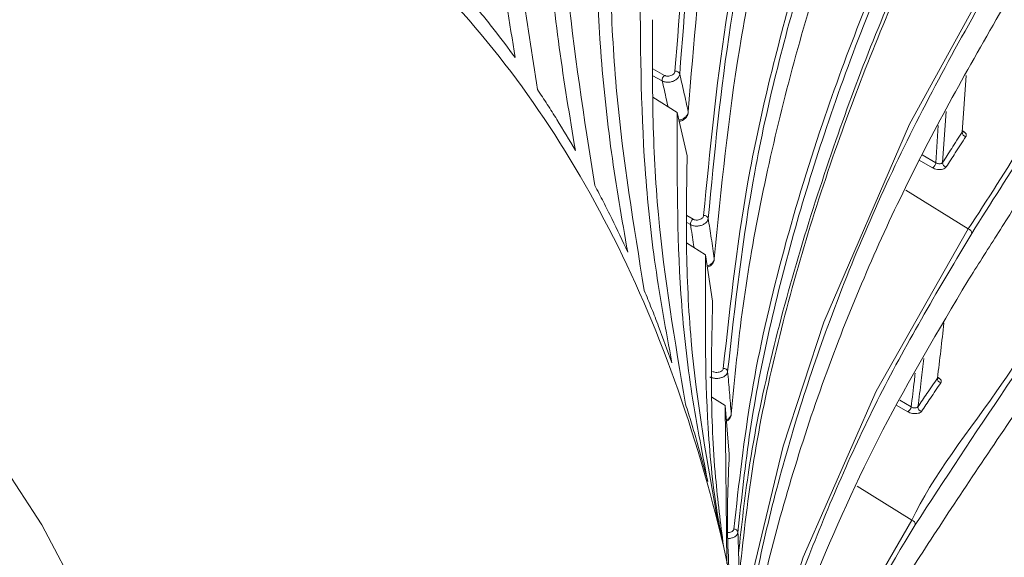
# Model space of a CAD drawing. Header units: millimetres. Extents: x 0 to 1118, y 0 to 864.
# Tile 235 of 256: x 288.46 to 300.06, y 663.02 to 669.37. Entities that reach past the tile are written whole.
import ezdxf

# ---------------------------------------------------------------- set-up
doc = ezdxf.new("R2010")
doc.units = ezdxf.units.MM

msp = doc.modelspace()

# ---------------------------------------------------------------- linework, layer by layer
at = {"color": 9, "linetype": 'Continuous', "lineweight": 0}
for p, q in [((295.9201, 668.7853), (296.0571, 668.7087)), ((296.0304, 668.6431), (295.9204, 668.7046)), ((299.3772, 668.2815), (299.337, 667.6806)), ((299.2559, 667.6781), (299.2852, 668.1156)), ((299.5693, 668.0564), (299.5897, 668.0429)), ((299.217, 667.619), (299.0612, 667.7102)), ((299.0948, 667.7724), (299.2559, 667.6781)), ((298.9024, 667.3543), (299.6379, 666.8965)), ((296.3204, 667.0545), (296.3945, 667.0127)), ((296.3648, 666.9477), (296.32, 666.9729)), ((299.2767, 665.1499), (299.2953, 665.1376)), ((298.9255, 664.7411), (298.7976, 664.8164)), ((298.8319, 664.8765), (298.9654, 664.7978)), ((298.3302, 663.8648), (298.974, 663.4624))]:
    msp.add_line(p, q, dxfattribs=at)
at = {"color": 7, "linetype": 'Continuous', "lineweight": 15}
for p, q in [((299.5681, 668.0387), (299.6128, 668.7063)), ((296.2089, 668.2709), (295.9214, 668.4522)), ((296.2089, 668.2709), (296.3245, 667.7581)), ((296.5432, 666.5915), (296.3186, 666.7337)), ((296.5432, 666.5915), (296.6258, 666.047)), ((296.7716, 664.8135), (296.6173, 664.9115)), ((296.7929, 662.951), (296.7716, 664.8135)), ((296.7716, 664.8135), (296.8212, 664.2399)), ((296.7091, 663.3364), (296.7031, 663.3665))]:
    msp.add_line(p, q, dxfattribs=at)
at = {"color": 9, "linetype": 'Continuous', "lineweight": 0, "flags": 128}
for points in [[(296.9759, 661.9693), (297.103, 662.8635), (297.4575, 664.3372), (297.9371, 665.7967), (298.9452, 668.1311), (300.2059, 670.422), (300.2059, 670.422), (300.2059, 670.422)], [(297.0997, 661.0774), (297.1194, 661.1934), (297.6915, 663.0269), (298.5551, 664.983), (299.6379, 666.8965), (299.6379, 666.8965), (299.6379, 666.8965)]]:
    msp.add_lwpolyline(points, dxfattribs=at)
at = {"color": 7, "linetype": 'Continuous', "lineweight": 15, "flags": 128}
for points in [[(284.7613, 666.9142), (285.5544, 666.5404), (286.2982, 666.0794), (286.9894, 665.5332), (287.6249, 664.904), (288.2019, 664.1947), (288.7179, 663.4084), (289.1707, 662.5486), (289.5582, 661.6189), (289.8788, 660.6236), (290.131, 659.5668), (290.3139, 658.4534), (290.4264, 657.288), (290.4551, 656.7185)], [(297.237, 659.9415), (297.3423, 660.2775), (298.0646, 661.8905), (298.974, 663.4624), (298.974, 663.4624), (298.974, 663.4624)]]:
    msp.add_lwpolyline(points, dxfattribs=at)
at = {"color": 9, "linetype": 'Continuous', "lineweight": 0}
for centre, radius, start, end in [((296.1896, 668.7066), 0.0515, 23.09935, 99.19347), ((296.1072, 668.65), 0.0772, 130.50324, 185.15015), ((299.623, 668.0398), 0.0549, 181.10837, 257.52958), ((299.5773, 668.0672), 0.0273, 256.5918, 296.97411), ((299.1756, 667.6886), 0.081, 300.7506, 352.56907), ((299.3915, 667.6811), 0.0545, 180.54582, 257.37673), ((296.4441, 666.9507), 0.0794, 128.67773, 182.21702), ((296.526, 667.0056), 0.0497, 17.97993, 97.07683), ((299.6261, 666.844), 0.0539, 359.91332, 77.36371), ((296.7551, 665.204), 0.0484, 13.14703, 94.71578), ((299.3293, 665.1354), 0.0542, 178.2736, 256.58816), ((299.2843, 665.1615), 0.0264, 256.4042, 294.64099), ((298.8863, 664.8111), 0.0803, 299.23053, 350.481), ((299.1001, 664.7975), 0.0538, 177.75162, 256.39675), ((298.9613, 663.4114), 0.0526, 356.33455, 75.96175), ((296.877, 663.31), 0.0476, 8.61862, 92.13314)]:
    msp.add_arc(centre, radius, start, end, dxfattribs=at)
for points, knots in [([(227.6431, 666.9455), (228.0817, 667.1827), (228.959, 667.6572), (230.536, 668.3357), (232.3459, 668.9835), (234.3964, 669.5779), (236.5168, 670.0855), (238.8547, 670.5531), (241.4024, 670.9784), (244.6523, 671.4427), (248.4277, 671.9186), (251.9909, 672.3798), (254.8184, 672.8055), (256.9201, 673.1652), (258.9945, 673.5766), (261.031, 674.0487), (263.0195, 674.5873), (264.9467, 675.196), (266.8033, 675.8726), (268.5819, 676.6157), (270.2771, 677.4208), (271.8865, 678.2834), (273.4061, 679.1983), (274.8357, 680.1599), (276.1761, 681.163), (277.4305, 682.2016), (278.9953, 683.6268), (280.77, 685.4711), (282.6853, 687.7468), (284.4716, 690.0563), (286.2026, 692.3793), (287.937, 694.7018), (289.7202, 697.0122), (291.5834, 699.3024), (293.5543, 701.5629), (295.654, 703.7857), (297.9021, 705.9605), (300.3213, 708.076), (302.9364, 710.1137), (305.2918, 711.7339), (306.8196, 712.6438), (307.3281, 712.9466)], [0, 0, 0, 0, 0.0151052, 0.0302135, 0.0493734, 0.0685948, 0.0878524, 0.1070619, 0.1307912, 0.1545261, 0.1912488, 0.2279761, 0.2463529, 0.2647277, 0.2830942, 0.3014952, 0.3198943, 0.3383011, 0.3567075, 0.3750776, 0.393479, 0.4118812, 0.4302759, 0.4486715, 0.4670576, 0.4854449, 0.5038098, 0.5405501, 0.5772798, 0.614004, 0.6507265, 0.6874493, 0.7241836, 0.7609161, 0.7976672, 0.8344158, 0.8711927, 0.9079655, 0.9448022, 0.9816286, 1, 1, 1, 1]), ([(307.5781, 712.6827), (307.5781, 712.6827), (307.0652, 712.3867), (305.5559, 711.4831), (303.1989, 709.8836), (300.5917, 707.8631), (298.1746, 705.7644), (295.9267, 703.6038), (293.8256, 701.3943), (291.8512, 699.1457), (289.983, 696.8667), (288.1929, 694.5662), (286.45, 692.2526), (284.7082, 689.9366), (282.9092, 687.632), (280.9793, 685.3586), (279.1918, 683.5141), (277.6161, 682.0871), (276.353, 681.0463), (275.0037, 680.0402), (273.5649, 679.0754), (272.0357, 678.1567), (270.4163, 677.2903), (268.7108, 676.481), (266.9216, 675.7336), (265.0541, 675.0524), (263.1163, 674.4389), (261.1174, 673.8952), (259.0714, 673.4175), (256.9888, 673.0004), (254.8805, 672.6344), (252.0481, 672.2002), (248.484, 671.7276), (244.714, 671.2386), (241.4752, 670.7621), (238.9446, 670.3271), (236.6281, 669.8505), (234.533, 669.335), (232.5082, 668.7322), (230.7261, 668.0774), (229.1784, 667.394), (228.3207, 666.9186), (227.8919, 666.6809)], [0, 0, 0, 0, 0.0000001, 0.0182549, 0.0549227, 0.0916009, 0.1282775, 0.1649582, 0.2016499, 0.2383441, 0.2750562, 0.3117701, 0.348506, 0.3852707, 0.4220717, 0.4589178, 0.4958144, 0.5142712, 0.5327612, 0.55125, 0.5697591, 0.5882671, 0.6067898, 0.6253117, 0.6438065, 0.6623381, 0.6808701, 0.6993857, 0.7179031, 0.7363699, 0.7548217, 0.7732755, 0.8100823, 0.8468029, 0.8704662, 0.8941239, 0.9131571, 0.9322387, 0.9512837, 0.9702671, 0.985135, 1, 1, 1, 1]), ([(228.2154, 666.1204), (228.5725, 666.325), (229.2867, 666.734), (230.6716, 667.3906), (232.3805, 668.0696), (234.4398, 668.7285), (236.5775, 669.291), (238.908, 669.8012), (241.4203, 670.2602), (244.6225, 670.7618), (248.3729, 671.2771), (251.9352, 671.7696), (254.7671, 672.215), (256.8773, 672.5865), (258.9619, 673.0064), (261.0113, 673.4825), (263.014, 674.0219), (264.9592, 674.628), (266.8385, 675.3005), (268.6416, 676.038), (270.3626, 676.8357), (271.998, 677.6898), (273.5452, 678.5953), (275.0042, 679.5472), (276.3749, 680.5401), (277.6599, 681.5677), (278.8699, 682.6305), (280.0109, 683.7237), (281.4486, 685.2133), (283.0936, 687.1035), (284.617, 689.0162), (286.6798, 691.6902), (288.6981, 694.3736), (291.1301, 697.409), (293.0412, 699.6604), (295.0669, 701.879), (297.2266, 704.0536), (299.5438, 706.1797), (302.0349, 708.2171), (304.3166, 709.9259), (306.2819, 711.1039), (307.3715, 711.9697), (307.9014, 712.1227), (307.9014, 712.1227)], [0, 0, 0, 0, 0.0124156, 0.0248326, 0.0442888, 0.0638163, 0.0833864, 0.102901, 0.1261536, 0.1494116, 0.1861517, 0.2229768, 0.2414386, 0.2598986, 0.2784059, 0.2969111, 0.3154101, 0.3339501, 0.3524897, 0.3710264, 0.3895636, 0.4080613, 0.4265798, 0.4450991, 0.4635997, 0.4821013, 0.5005705, 0.5193186, 0.5380678, 0.575411, 0.6122364, 0.6306344, 0.7041537, 0.7408818, 0.7776078, 0.8142993, 0.8510028, 0.8877028, 0.9243996, 0.9610885, 0.980545, 0.9999999, 1, 1, 1, 1]), ([(308.0039, 711.7743), (307.4682, 711.4621), (306.3967, 710.8375), (304.4347, 709.5569), (302.1658, 707.9137), (299.6834, 705.8735), (297.3746, 703.7657), (295.2213, 701.6033), (293.201, 699.3983), (291.2941, 697.1602), (288.8657, 694.1421), (286.8486, 691.4746), (284.7844, 688.8156), (283.2579, 686.9118), (281.6081, 685.0293), (280.1655, 683.544), (279.0199, 682.4529), (277.8049, 681.3912), (276.5142, 680.3637), (275.1373, 679.3699), (273.6716, 678.4165), (272.1172, 677.5089), (270.4742, 676.6522), (268.7451, 675.8514), (266.9333, 675.1104), (265.0453, 674.434), (263.0914, 673.8233), (261.0804, 673.2787), (259.0232, 672.7966), (256.9321, 672.3701), (254.8162, 671.9912), (251.98, 671.5356), (248.4163, 671.0293), (244.6685, 670.4981), (241.4723, 669.9821), (238.9691, 669.5114), (236.649, 668.9898), (234.5227, 668.4167), (232.4731, 667.7467), (230.771, 667.0584), (229.3906, 666.3942), (228.6779, 665.9817), (228.3216, 665.7755)], [0, 0, 0, 0, 0.01939954, 0.03880048, 0.0754075, 0.11202221, 0.14866039, 0.18530191, 0.22194391, 0.25863451, 0.29532703, 0.36883047, 0.38723704, 0.42409938, 0.46151078, 0.48031027, 0.49910859, 0.51763836, 0.53620946, 0.55477945, 0.57337714, 0.59197392, 0.61055461, 0.62917845, 0.64780181, 0.66642839, 0.68505539, 0.70363641, 0.72221131, 0.74078831, 0.75929392, 0.77780134, 0.81465962, 0.85137247, 0.87456699, 0.89775613, 0.91715455, 0.93660682, 0.95601766, 0.97535942, 0.98768047, 1, 1, 1, 1]), ([(296.1814, 668.7574), (296.2378, 669.4865), (296.3506, 670.9448), (296.7677, 673.2062), (297.3015, 675.5735), (297.8913, 677.1008), (298.1017, 677.9511), (298.1017, 677.9512)], [0, 0, 0, 0, 0.23872, 0.4774791, 0.7387464, 0.9999989, 1, 1, 1, 1]), ([(298.1562, 677.9133), (297.8972, 677.1135), (297.3791, 675.5139), (296.8177, 673.1784), (296.4081, 670.912), (296.2941, 669.4559), (296.237, 668.7267)], [0, 0, 0, 0, 0.26128799, 0.52257119, 0.76091004, 1, 1, 1, 1]), ([(296.5198, 667.0549), (296.5927, 667.8139), (296.7383, 669.3321), (297.2398, 671.6843), (297.9689, 674.1008), (298.5056, 675.7447), (298.886, 676.5682), (298.886, 676.5682)], [0, 0, 0, 0, 0.239155, 0.4783621, 0.7391893, 0.9999988, 1, 1, 1, 1]), ([(298.938, 676.5267), (298.6225, 675.7046), (297.9914, 674.0605), (297.3004, 671.6479), (296.7909, 669.2975), (296.6459, 667.7807), (296.5733, 667.0209)], [0, 0, 0, 0, 0.2608473, 0.521692, 0.760388, 1, 1, 1, 1]), ([(296.7511, 665.2523), (296.8373, 666.0351), (297.0096, 667.601), (297.6415, 670.0093), (298.4028, 672.4927), (299.3247, 674.122), (299.5847, 674.985), (299.5847, 674.985)], [0, 0, 0, 0, 0.2394234, 0.47891593, 0.73946783, 0.99999912, 1, 1, 1, 1]), ([(299.6341, 674.94), (299.2584, 674.1055), (298.507, 672.4364), (297.6794, 669.9729), (297.0652, 667.5627), (296.8901, 665.9988), (296.8023, 665.215)], [0, 0, 0, 0, 0.2605706, 0.5211419, 0.7600247, 1, 1, 1, 1]), ([(296.8752, 663.3576), (296.9352, 663.8914), (297.0551, 664.9595), (297.4217, 666.5545), (298.0009, 668.4689), (298.8857, 670.6883), (299.73, 672.3672), (300.188, 673.1934), (300.188, 673.1934)], [0, 0, 0, 0, 0.160151, 0.3204369, 0.4806493, 0.7403356, 0.999999, 1, 1, 1, 1]), ([(300.2348, 673.1452), (299.7978, 672.3119), (298.9237, 670.6453), (297.9479, 668.164), (297.3631, 666.1171), (297.0511, 664.5209), (296.9664, 663.7184), (296.924, 663.3172)], [0, 0, 0, 0, 0.259707, 0.5194174, 0.7590399, 0.8795237, 1, 1, 1, 1]), ([(300.2502, 670.3713), (299.8131, 669.6112), (298.9389, 668.0911), (297.9615, 665.8156), (297.3804, 663.9296), (297.094, 662.6086), (297.0246, 662.0194), (296.999, 661.8026)], [0, 0, 0, 0, 0.273494, 0.5469914, 0.7992863, 0.9261427, 1, 1, 1, 1]), ([(296.0571, 668.7087), (296.0619, 668.7065), (296.0732, 668.7011), (296.0954, 668.698), (296.1208, 668.7005), (296.1448, 668.7089), (296.1643, 668.7223), (296.178, 668.7391), (296.1803, 668.7513), (296.1814, 668.7574)], [0, 0, 0, 0, 0.1072842, 0.2560507, 0.4049314, 0.5537908, 0.7025742, 0.8512761, 1, 1, 1, 1]), ([(296.237, 668.7267), (296.2351, 668.7165), (296.2314, 668.696), (296.2087, 668.6675), (296.1763, 668.6448), (296.1364, 668.6302), (296.0941, 668.6257), (296.0572, 668.6306), (296.0383, 668.6394), (296.0304, 668.6431)], [0, 0, 0, 0, 0.14873, 0.2974225, 0.4461885, 0.5950317, 0.7438849, 0.8926908, 1, 1, 1, 1]), ([(296.0994, 668.34), (296.0934, 668.3671), (296.0712, 668.4689), (296.0477, 668.5694), (296.0304, 668.6431)], [0, 0, 0, 0, 0.26587224, 1, 1, 1, 1]), ([(296.2293, 668.1804), (296.2359, 668.1816), (296.2564, 668.1853), (296.2875, 668.2018), (296.3172, 668.2269), (296.3342, 668.2543), (296.3367, 668.2717), (296.3378, 668.2789)], [0, 0, 0, 0, 0.1138284, 0.3528242, 0.5914809, 0.8296516, 1, 1, 1, 1]), ([(299.337, 667.6806), (299.3725, 667.7357), (299.4486, 667.854), (299.5265, 667.9744), (299.5681, 668.0387)], [0, 0, 0, 0, 0.4658386, 1, 1, 1, 1]), ([(299.6111, 667.9862), (299.6118, 667.9873), (299.6159, 667.994), (299.618, 668.0076), (299.6103, 668.0266), (299.5966, 668.0375), (299.5897, 668.0429)], [0, 0, 0, 0, 0.061588, 0.3744781, 0.6872758, 1, 1, 1, 1]), ([(299.6111, 667.9862), (299.5694, 667.9218), (299.4914, 667.8014), (299.4151, 667.6831), (299.3796, 667.6279)], [0, 0, 0, 0, 0.5341687, 1, 1, 1, 1]), ([(299.217, 667.619), (299.2254, 667.6148), (299.2426, 667.6062), (299.2752, 667.599), (299.3091, 667.5974), (299.3403, 667.6022), (299.3659, 667.6124), (299.375, 667.6228), (299.3796, 667.6279)], [0, 0, 0, 0, 0.1579215, 0.3264018, 0.4948461, 0.6632188, 0.8316289, 1, 1, 1, 1]), ([(299.337, 667.6806), (299.3347, 667.678), (299.3302, 667.6727), (299.3174, 667.6678), (299.3018, 667.6657), (299.2849, 667.667), (299.2687, 667.6712), (299.2601, 667.6759), (299.2559, 667.6781)], [0, 0, 0, 0, 0.1681182, 0.3362372, 0.5044912, 0.6730167, 0.841752, 1, 1, 1, 1]), ([(296.5733, 667.0209), (296.5713, 667.0113), (296.5673, 666.992), (296.5443, 666.9656), (296.5115, 666.9449), (296.4714, 666.9323), (296.4289, 666.9292), (296.3917, 666.9349), (296.3727, 666.9439), (296.3648, 666.9477)], [0, 0, 0, 0, 0.1485806, 0.2971367, 0.4457667, 0.5944917, 0.7432751, 0.8920098, 1, 1, 1, 1]), ([(296.3945, 667.0127), (296.3993, 667.0104), (296.4107, 667.0049), (296.433, 667.0013), (296.4585, 667.0028), (296.4827, 667.0101), (296.5024, 667.0222), (296.5163, 667.0377), (296.5187, 667.0492), (296.5198, 667.0549)], [0, 0, 0, 0, 0.1079774, 0.25670868, 0.4055056, 0.55427663, 0.70291822, 0.85146562, 1, 1, 1, 1]), ([(296.4066, 666.678), (296.405, 666.6889), (296.3918, 666.7794), (296.3774, 666.8689), (296.3648, 666.9477)], [0, 0, 0, 0, 0.1199238, 1, 1, 1, 1]), ([(299.68, 666.8439), (299.3026, 666.2097), (298.5478, 664.9413), (297.7387, 663.0356), (297.257, 661.7124), (297.1448, 661.0345), (297.1353, 660.9768)], [0, 0, 0, 0, 0.3331184, 0.6662378, 0.9715738, 1, 1, 1, 1]), ([(296.5629, 666.4616), (296.5731, 666.4654), (296.5964, 666.4742), (296.6238, 666.4967), (296.6414, 666.5219), (296.6442, 666.5384), (296.6453, 666.5454)], [0, 0, 0, 0, 0.224016, 0.5095782, 0.7946375, 1, 1, 1, 1]), ([(299.1138, 665.371), (299.1043, 665.2838), (299.0836, 665.0942), (299.0594, 664.903), (299.0463, 664.7996)], [0, 0, 0, 0, 0.4593747, 1, 1, 1, 1]), ([(296.6252, 665.2168), (296.63, 665.2145), (296.6414, 665.2089), (296.6638, 665.2046), (296.6894, 665.2052), (296.7136, 665.2112), (296.7335, 665.222), (296.7474, 665.2362), (296.7499, 665.2469), (296.7511, 665.2523)], [0, 0, 0, 0, 0.1085114, 0.2572465, 0.405973, 0.5546705, 0.7031794, 0.8515864, 1, 1, 1, 1]), ([(296.8023, 665.215), (296.8003, 665.206), (296.7962, 665.1879), (296.7729, 665.1638), (296.7399, 665.1453), (296.6995, 665.1347), (296.6569, 665.1331), (296.6196, 665.1397), (296.6006, 665.1488), (296.5926, 665.1527)], [0, 0, 0, 0, 0.1484744, 0.2968886, 0.4453957, 0.5940452, 0.742765, 0.8914754, 1, 1, 1, 1]), ([(298.9654, 664.7978), (298.9786, 664.9009), (298.9956, 665.0337), (299.0102, 665.1655), (299.0134, 665.1949)], [0, 0, 0, 0, 0.7765142, 1, 1, 1, 1]), ([(299.0463, 664.7996), (299.0813, 664.8513), (299.1566, 664.9627), (299.2338, 665.0762), (299.2752, 665.137)], [0, 0, 0, 0, 0.463891, 1, 1, 1, 1]), ([(299.3168, 665.0827), (299.3174, 665.0837), (299.3214, 665.09), (299.3235, 665.103), (299.3158, 665.1214), (299.3021, 665.1322), (299.2953, 665.1376)], [0, 0, 0, 0, 0.06010507, 0.37367602, 0.68686286, 1, 1, 1, 1]), ([(299.3168, 665.0827), (299.2753, 665.0218), (299.1979, 664.9083), (299.1225, 664.7969), (299.0874, 664.7452)], [0, 0, 0, 0, 0.5361128, 1, 1, 1, 1]), ([(299.0463, 664.7996), (299.044, 664.797), (299.0395, 664.7918), (299.0267, 664.787), (299.0112, 664.7851), (298.9944, 664.7865), (298.9782, 664.7908), (298.9696, 664.7955), (298.9654, 664.7978)], [0, 0, 0, 0, 0.16849993, 0.33682776, 0.50489895, 0.6729448, 0.84112269, 1, 1, 1, 1]), ([(296.7861, 664.6462), (296.788, 664.6469), (296.8028, 664.6521), (296.8232, 664.6689), (296.8415, 664.6918), (296.8443, 664.7074), (296.8455, 664.714)], [0, 0, 0, 0, 0.0528312, 0.400794, 0.7482775, 1, 1, 1, 1]), ([(298.9255, 664.7411), (298.9338, 664.7368), (298.9511, 664.7281), (298.9836, 664.7203), (299.0174, 664.7179), (299.0484, 664.7216), (299.0739, 664.7307), (299.0829, 664.7404), (299.0874, 664.7452)], [0, 0, 0, 0, 0.1585713, 0.3266563, 0.4947981, 0.6631034, 0.8315703, 1, 1, 1, 1]), ([(296.8027, 663.3168), (296.8062, 663.3167), (296.8181, 663.3162), (296.8376, 663.3207), (296.8575, 663.3297), (296.8715, 663.3426), (296.874, 663.3526), (296.8752, 663.3576)], [0, 0, 0, 0, 0.09431999, 0.32106958, 0.54751164, 0.77375814, 1, 1, 1, 1]), ([(296.924, 663.3172), (296.922, 663.3088), (296.9178, 663.292), (296.8945, 663.2701), (296.8614, 663.2544), (296.8289, 663.2463), (296.8091, 663.2468), (296.8033, 663.247)], [0, 0, 0, 0, 0.22650212, 0.4529427, 0.67948167, 0.90629504, 1, 1, 1, 1])]:
    msp.add_open_spline(points, degree=3, knots=knots, dxfattribs=at)
at = {"color": 7, "linetype": 'Continuous', "lineweight": 15}
for points, knots in [([(296.3378, 668.2789), (296.4024, 669.0783), (296.5315, 670.677), (296.9815, 673.0149), (297.5486, 675.2788), (298.0236, 676.7347), (298.2614, 677.4634)], [0, 0, 0, 0, 0.2620843, 0.5241629, 0.7618414, 1, 1, 1, 1]), ([(296.6453, 666.5454), (296.7268, 667.374), (296.8899, 669.0313), (297.4458, 671.4508), (298.1421, 673.7927), (298.723, 675.2967), (299.0138, 676.0496)], [0, 0, 0, 0, 0.2612899, 0.5225629, 0.7609971, 1, 1, 1, 1]), ([(296.8455, 664.714), (296.8861, 665.1398), (296.9672, 665.9923), (297.2697, 667.6975), (297.8037, 669.7507), (298.6422, 672.1427), (299.3337, 673.6723), (299.68, 674.4382)], [0, 0, 0, 0, 0.1304637, 0.2611575, 0.5222281, 0.7607859, 1, 1, 1, 1]), ([(294.2976, 668.9178), (294.2312, 669.3305), (294.0985, 670.156), (293.9181, 671.7969), (293.8671, 673.0402), (293.8336, 673.8569)], [0, 0, 0, 0, 0.2554867, 0.5109679, 1, 1, 1, 1]), ([(294.0771, 673.4919), (294.091, 673.0865), (294.1194, 672.2522), (294.2419, 670.5899), (294.4332, 669.3585), (294.56, 668.5421)], [0, 0, 0, 0, 0.2417042, 0.4973333, 1, 1, 1, 1]), ([(276.3785, 670.2071), (277.0293, 670.5554), (278.3595, 671.2672), (280.3483, 672.0483), (282.3264, 672.6143), (284.261, 672.9282), (286.1326, 672.9867), (287.921, 672.7812), (289.5958, 672.3137), (291.1408, 671.5886), (292.5411, 670.6129), (293.7832, 669.396), (294.8551, 667.9496), (295.7466, 666.2876), (296.4491, 664.4261), (296.9555, 662.3828), (297.2624, 660.178), (297.3611, 657.8309), (297.2743, 655.4279), (297.0509, 653.7717), (296.9432, 652.973)], [0, 0, 0, 0, 0.05267363, 0.10764442, 0.1626152, 0.21758599, 0.27374765, 0.32990931, 0.38607097, 0.44223263, 0.4983943, 0.55455594, 0.6107176, 0.66687924, 0.7230409, 0.77920257, 0.83536422, 0.89152588, 0.94768754, 1, 1, 1, 1]), ([(295.0071, 667.8242), (294.9402, 668.2272), (294.8064, 669.0332), (294.6361, 670.6343), (294.6023, 671.8473), (294.5802, 672.643)], [0, 0, 0, 0, 0.2560198, 0.5120308, 1, 1, 1, 1]), ([(296.9385, 662.7929), (296.9851, 663.227), (297.0785, 664.0962), (297.432, 665.8287), (298.0571, 667.9077), (299.0376, 670.3193), (299.8456, 671.8531), (300.2502, 672.6212)], [0, 0, 0, 0, 0.1303419, 0.2609552, 0.5217961, 0.7605234, 1, 1, 1, 1]), ([(294.7926, 672.2384), (294.8005, 671.8415), (294.8166, 671.0253), (294.9213, 669.4028), (295.1113, 668.2034), (295.237, 667.4095)], [0, 0, 0, 0, 0.24232826, 0.49848915, 1, 1, 1, 1]), ([(295.624, 666.6225), (295.5561, 667.0138), (295.4202, 667.7965), (295.2574, 669.3522), (295.2386, 670.5307), (295.2262, 671.3035)], [0, 0, 0, 0, 0.2560998, 0.512188, 1, 1, 1, 1]), ([(295.4068, 670.8607), (295.4094, 670.4743), (295.4148, 669.6795), (295.5043, 668.1032), (295.6945, 666.9397), (295.8202, 666.1708)], [0, 0, 0, 0, 0.24298849, 0.49973978, 1, 1, 1, 1]), ([(299.2317, 670.6667), (299.1658, 670.5381), (298.7055, 669.6407), (298.0219, 667.8724), (297.3865, 665.7929), (297.0513, 664.1653), (296.9676, 663.4022), (296.9317, 663.074)], [0, 0, 0, 0, 0.0520052, 0.3629423, 0.7022125, 0.8719593, 1, 1, 1, 1]), ([(296.1451, 665.3186), (296.0758, 665.6972), (295.9372, 666.4544), (295.7798, 667.959), (295.7736, 669.0976), (295.7696, 669.8439)], [0, 0, 0, 0, 0.2562725, 0.5125301, 1, 1, 1, 1]), ([(297.0295, 661.5832), (297.0467, 661.7219), (297.114, 662.2643), (297.4238, 663.6028), (298.0404, 665.5178), (299.023, 667.7283), (299.8305, 669.1272), (300.2348, 669.8278)], [0, 0, 0, 0, 0.0490803, 0.1918987, 0.4771147, 0.7381476, 1, 1, 1, 1]), ([(293.7924, 669.5633), (293.836, 669.511), (293.9231, 669.4064), (294.0931, 669.1933), (294.2159, 669.0278), (294.2976, 668.9178)], [0, 0, 0, 0, 0.250937, 0.5018736, 1, 1, 1, 1]), ([(295.9178, 669.365), (295.916, 668.9908), (295.9121, 668.2211), (295.9892, 666.6976), (296.1805, 665.5736), (296.3067, 664.8321)], [0, 0, 0, 0, 0.2436492, 0.5010329, 1, 1, 1, 1]), ([(299.6379, 666.8965), (299.6379, 666.8965), (299.8666, 667.2431), (300.2037, 667.7712), (300.6495, 668.5288), (300.9844, 668.9034), (301.056, 669.1102), (301.056, 669.1102)], [0, 0, 0, 0, 0.0000038, 0.4983974, 0.7492005, 0.9999969, 1, 1, 1, 1]), ([(301.101, 669.0581), (300.9735, 668.8626), (300.7186, 668.4715), (300.2337, 667.7209), (299.9012, 667.1943), (299.68, 666.8439)], [0, 0, 0, 0, 0.250808, 0.5016142, 1, 1, 1, 1]), ([(296.237, 668.7267), (296.254, 668.6538), (296.2886, 668.5055), (296.3212, 668.3552), (296.3378, 668.2789)], [0, 0, 0, 0, 0.4921907, 1, 1, 1, 1]), ([(294.56, 668.5421), (294.5988, 668.4837), (294.6763, 668.3668), (294.8269, 668.1295), (294.9352, 667.9461), (295.0071, 667.8242)], [0, 0, 0, 0, 0.25093617, 0.50187231, 1, 1, 1, 1]), ([(299.6341, 666.2833), (299.7464, 666.4619), (299.9709, 666.8191), (300.4429, 667.5569), (300.8267, 668.1453), (301.0813, 668.5354)], [0, 0, 0, 0, 0.2519501, 0.5039022, 1, 1, 1, 1]), ([(296.5684, 663.9186), (296.4976, 664.2833), (296.356, 665.0128), (296.2023, 666.4606), (296.2063, 667.5543), (296.2089, 668.2709)], [0, 0, 0, 0, 0.2564111, 0.5128038, 1, 1, 1, 1]), ([(296.2327, 668.1654), (296.2339, 668.1655), (296.251, 668.1669), (296.2832, 668.1836), (296.3175, 668.2134), (296.336, 668.2459), (296.3365, 668.2657), (296.3366, 668.2726)], [0, 0, 0, 0, 0.0208938, 0.3113629, 0.6145774, 0.8668662, 1, 1, 1, 1]), ([(299.5699, 668.0456), (299.5698, 668.0439), (299.5697, 668.0415), (299.5684, 668.0393), (299.5681, 668.0387)], [0, 0, 0, 0, 0.7330727, 1, 1, 1, 1]), ([(299.5721, 668.0381), (299.572, 668.0382), (299.5718, 668.0383), (299.5712, 668.043), (299.5708, 668.046)], [0, 0, 0, 0, 0.3632205, 1, 1, 1, 1]), ([(296.3245, 667.7581), (296.319, 667.403), (296.3077, 666.6725), (296.3731, 665.2079), (296.5664, 664.1217), (296.6949, 663.3995)], [0, 0, 0, 0, 0.2407782, 0.4952351, 1, 1, 1, 1]), ([(295.237, 667.4095), (295.2708, 667.3452), (295.3383, 667.2166), (295.469, 666.9561), (295.5621, 666.7557), (295.624, 666.6225)], [0, 0, 0, 0, 0.2509365, 0.5018726, 1, 1, 1, 1]), ([(296.5733, 667.0209), (296.5856, 666.943), (296.6106, 666.7854), (296.6337, 666.626), (296.6453, 666.5454)], [0, 0, 0, 0, 0.4942378, 1, 1, 1, 1]), ([(298.974, 663.4624), (298.974, 663.4624), (299.2069, 663.9666), (299.8752, 664.7932), (300.6401, 665.9936), (301.133, 666.6211), (301.3261, 666.9555), (301.3261, 666.9555)], [0, 0, 0, 0, 0.0000019, 0.4966961, 0.7483496, 0.9999977, 1, 1, 1, 1]), ([(301.3707, 666.902), (301.1478, 666.5797), (300.702, 665.9352), (299.883, 664.7363), (299.3605, 663.9379), (299.0138, 663.408)], [0, 0, 0, 0, 0.2516647, 0.5033246, 1, 1, 1, 1]), ([(296.737, 663.2445), (296.7215, 663.3233), (296.6373, 663.7524), (296.5298, 664.865), (296.5379, 665.9082), (296.5432, 666.5915)], [0, 0, 0, 0, 0.0720372, 0.3921843, 1, 1, 1, 1]), ([(296.5652, 666.4469), (296.575, 666.4506), (296.5991, 666.4596), (296.626, 666.4862), (296.6433, 666.5152), (296.6437, 666.5338), (296.6439, 666.5399)], [0, 0, 0, 0, 0.2270631, 0.5595743, 0.8550401, 1, 1, 1, 1]), ([(298.938, 662.833), (299.113, 663.1029), (299.4629, 663.6428), (300.2344, 664.7911), (300.8996, 665.7508), (301.3398, 666.3858)], [0, 0, 0, 0, 0.2527984, 0.5056044, 1, 1, 1, 1]), ([(297.1518, 660.7017), (297.1553, 660.718), (297.3053, 661.4083), (297.7704, 662.6914), (298.5945, 664.5383), (299.2873, 665.7011), (299.6341, 666.2833)], [0, 0, 0, 0, 0.0084627, 0.3587717, 0.6789455, 1, 1, 1, 1]), ([(295.8202, 666.1708), (295.8488, 666.101), (295.906, 665.9613), (296.0161, 665.679), (296.0936, 665.4625), (296.1451, 665.3186)], [0, 0, 0, 0, 0.2509357, 0.5018719, 1, 1, 1, 1]), ([(296.6258, 666.047), (296.6176, 665.7085), (296.6006, 665.0123), (296.6401, 664.0471), (296.7194, 663.4259), (296.7538, 663.1563)], [0, 0, 0, 0, 0.3487919, 0.7173539, 1, 1, 1, 1]), ([(299.2752, 665.137), (299.2888, 665.2453), (299.3163, 665.4632), (299.3399, 665.6793), (299.3517, 665.7881)], [0, 0, 0, 0, 0.4967076, 1, 1, 1, 1]), ([(296.8023, 665.215), (296.8099, 665.1325), (296.8253, 664.9663), (296.8388, 664.7985), (296.8455, 664.714)], [0, 0, 0, 0, 0.4964823, 1, 1, 1, 1]), ([(299.2771, 665.1442), (299.277, 665.1423), (299.2769, 665.1398), (299.2755, 665.1376), (299.2752, 665.137)], [0, 0, 0, 0, 0.7485031, 1, 1, 1, 1]), ([(299.2793, 665.1333), (299.2793, 665.1333), (299.2792, 665.1333), (299.2767, 665.1396), (299.278, 665.1431), (299.2783, 665.1439)], [0, 0, 0, 0, 0.2920634, 0.846102, 1, 1, 1, 1]), ([(296.3067, 664.8321), (296.3301, 664.757), (296.3768, 664.6069), (296.4658, 664.304), (296.5274, 664.0725), (296.5684, 663.9186)], [0, 0, 0, 0, 0.2509358, 0.5018707, 1, 1, 1, 1]), ([(296.7874, 664.6304), (296.7896, 664.6312), (296.8057, 664.6374), (296.8257, 664.6585), (296.8432, 664.6859), (296.8437, 664.7037), (296.8439, 664.7096)], [0, 0, 0, 0, 0.0630567, 0.4734228, 0.8252685, 1, 1, 1, 1]), ([(298.224, 660.1247), (298.224, 660.1247), (298.4831, 660.4239), (298.8594, 661.1039), (299.6183, 662.2061), (300.6383, 663.3507), (300.8862, 664.3834), (301.4934, 664.7339), (301.4934, 664.7339)], [0, 0, 0, 0, 0.0000017, 0.2472038, 0.4943983, 0.7472, 0.9999985, 1, 1, 1, 1]), ([(301.5376, 664.6791), (301.2092, 664.2323), (300.5524, 663.3388), (299.6881, 662.1424), (298.9095, 661.0401), (298.4777, 660.3928), (298.2614, 660.0686)], [0, 0, 0, 0, 0.2528206, 0.5056294, 0.7523332, 1, 1, 1, 1]), ([(296.8212, 664.2399), (296.8079, 663.9188), (296.7878, 663.4337), (296.8147, 662.9516), (296.8237, 662.7886)], [0, 0, 0, 0, 0.6619676, 1, 1, 1, 1]), ([(298.1562, 659.4817), (298.3817, 659.8202), (298.8327, 660.4973), (299.6368, 661.6314), (300.5154, 662.8415), (301.1691, 663.7256), (301.4967, 664.1686)], [0, 0, 0, 0, 0.2539409, 0.5078958, 0.7534218, 1, 1, 1, 1]), ([(299.0138, 663.408), (298.701, 662.8868), (298.0754, 661.8443), (297.4997, 660.6296), (297.2887, 659.9299), (297.244, 659.7816)], [0, 0, 0, 0, 0.4407469, 0.8814896, 1, 1, 1, 1]), ([(296.924, 663.3172), (296.9269, 663.2303), (296.9327, 663.0563), (296.9365, 662.8808), (296.9385, 662.7929)], [0, 0, 0, 0, 0.4989392, 1, 1, 1, 1])]:
    msp.add_open_spline(points, degree=3, knots=knots, dxfattribs=at)

doc.saveas('drawing.dxf')
